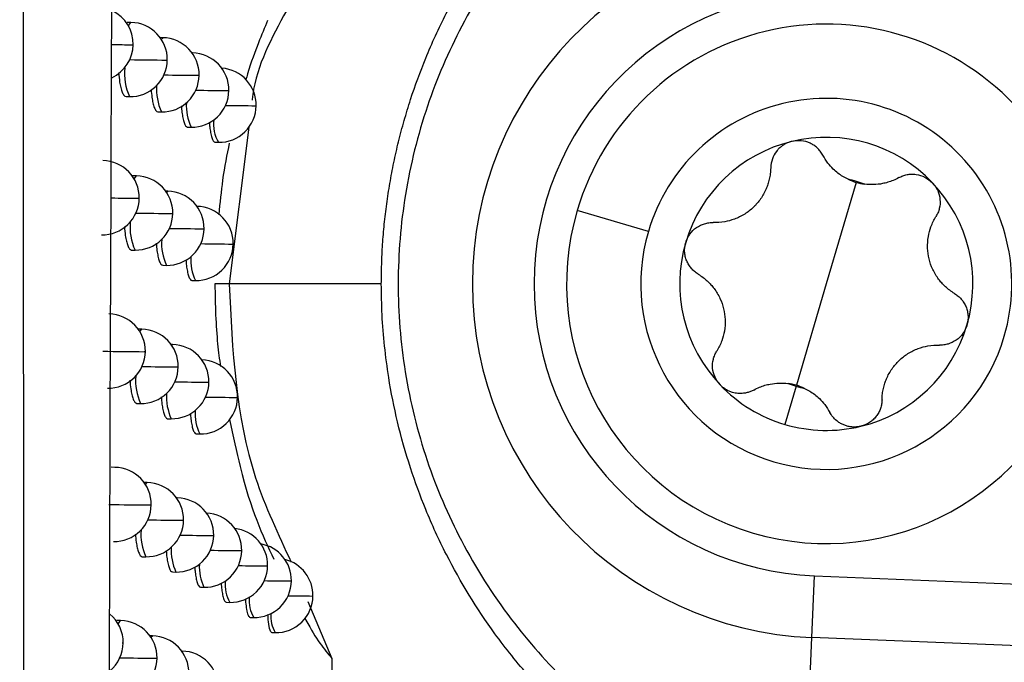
# Model space of a CAD drawing. Header units: millimetres. Extents: x 12 to 1209, y -252 to 1182.
# Tile 86 of 162: x 561 to 575, y 336 to 345. Entities that reach past the tile are written whole.
import ezdxf

# ---------------------------------------------------------------- set-up
doc = ezdxf.new("R2010")
doc.units = ezdxf.units.MM

msp = doc.modelspace()

# ---------------------------------------------------------------- linework, layer by layer
at = {"color": 7, "linetype": 'Continuous', "lineweight": 25}
for p, q in [((562.979, 344.911), (562.928, 344.912)), ((563.408, 344.705), (563.374, 344.706)), ((563.808, 344.5), (563.803, 344.5)), ((564.289, 343.993), (564.299, 343.993)), ((562.913, 343.912), (562.961, 343.911)), ((563.342, 343.706), (563.39, 343.706)), ((564.659, 343.788), (564.668, 343.788)), ((563.741, 343.501), (563.79, 343.5)), ((564.567, 343.5), (564.303, 341.388)), ((564.11, 343.296), (564.159, 343.296)), ((563.053, 342.843), (563.002, 342.844)), ((572.753, 342.755), (572.351, 341.388)), ((563.475, 342.637), (563.448, 342.638)), ((569.953, 342.094), (568.994, 342.376)), ((562.987, 341.844), (563.035, 341.843)), ((564.348, 341.925), (564.358, 341.925)), ((563.409, 341.638), (563.457, 341.637)), ((563.8, 341.433), (563.849, 341.432)), ((564.303, 341.388), (564.111, 341.388)), ((566.354, 341.388), (564.303, 341.388)), ((572.351, 341.388), (571.949, 340.021)), ((563.126, 340.776), (563.077, 340.777)), ((563.54, 340.57), (563.521, 340.571)), ((564.021, 340.063), (564.031, 340.063)), ((571.945, 340.008), (571.794, 339.493)), ((564.407, 339.858), (564.416, 339.858)), ((563.06, 339.777), (563.108, 339.776)), ((563.474, 339.571), (563.522, 339.57)), ((563.859, 339.366), (563.907, 339.365)), ((562.762, 338.915), (562.711, 338.916)), ((563.198, 338.709), (563.157, 338.71)), ((563.604, 338.504), (563.593, 338.504)), ((564.085, 337.997), (564.095, 337.997)), ((563.132, 337.71), (563.18, 337.71)), ((564.464, 337.792), (564.473, 337.792)), ((564.815, 337.587), (564.822, 337.587)), ((563.538, 337.505), (563.587, 337.504)), ((572.156, 336.623), (572.19, 337.453)), ((572.19, 337.453), (577.299, 337.244)), ((565.136, 337.384), (565.142, 337.384)), ((563.916, 337.3), (563.964, 337.299)), ((565.428, 337.181), (565.433, 337.181)), ((564.265, 337.096), (564.313, 337.095)), ((565.363, 337.109), (565.687, 336.341)), ((562.841, 336.85), (562.79, 336.851)), ((564.585, 336.892), (564.633, 336.891)), ((563.269, 336.644), (563.236, 336.645)), ((564.877, 336.689), (564.925, 336.688)), ((572.055, 334.173), (572.156, 336.623)), ((577.291, 336.412), (572.156, 336.623)), ((563.668, 336.439), (563.664, 336.439)), ((565.687, 336.341), (565.699, 335.146))]:
    msp.add_line(p, q, dxfattribs=at)
at = {"color": 7, "linetype": 'Continuous', "lineweight": 25, "flags": 128}
for points in [[(562.946, 344.862), (562.95, 344.873), (562.978, 344.911), (562.979, 344.911)], [(562.995, 344.611), (563.009, 344.611), (563.01, 344.611)], [(563.388, 344.686), (563.408, 344.705), (563.408, 344.705)], [(563.804, 344.5), (563.807, 344.5), (563.808, 344.5)], [(563.457, 344.404), (563.47, 344.404), (563.47, 344.404)], [(563.888, 344.198), (563.899, 344.198), (563.899, 344.198)], [(563.023, 342.803), (563.024, 342.805), (563.053, 342.843), (563.053, 342.843)], [(563.458, 342.624), (563.475, 342.637), (563.475, 342.637)], [(563.078, 342.542), (563.092, 342.542), (563.092, 342.542)], [(563.532, 342.336), (563.544, 342.336), (563.544, 342.336)], [(563.955, 342.13), (563.966, 342.13), (563.966, 342.13)], [(563.099, 340.744), (563.126, 340.776), (563.126, 340.776)], [(563.527, 340.562), (563.54, 340.57), (563.54, 340.57)], [(563.16, 340.475), (563.173, 340.475), (563.173, 340.475)], [(563.605, 340.268), (563.617, 340.268), (563.617, 340.269)], [(563.175, 338.685), (563.198, 338.709), (563.198, 338.709)], [(563.596, 338.501), (563.604, 338.504), (563.604, 338.504)], [(563.24, 338.408), (563.253, 338.408), (563.253, 338.408)], [(563.677, 338.202), (563.689, 338.202), (563.689, 338.202)], [(562.809, 336.805), (562.812, 336.812), (562.841, 336.85), (562.841, 336.85)], [(563.249, 336.626), (563.268, 336.644), (563.269, 336.644)], [(562.861, 336.549), (562.875, 336.549), (562.875, 336.55)], [(563.664, 336.438), (563.667, 336.439), (563.668, 336.439)], [(563.319, 336.343), (563.332, 336.343), (563.332, 336.343)]]:
    msp.add_lwpolyline(points, dxfattribs=at)
at = {"color": 7, "linetype": 'Continuous', "lineweight": 25}
for centre, radius, start, end in [((572.351, 341.388), 4.77, 92.3498, 267.6502), ((572.351, 341.388), 3.938, 92.3498, 267.6502), ((562.51, 344.618), 0.5, 359.2253, 63.9939), ((562.97, 344.411), 0.5, 359.1867, 88.9784), ((572.351, 341.388), 3.5, 343.6076, 163.6076), ((562.51, 344.618), 0.5, 295.3371, 359.2253), ((563.197, 380.342), 35.732, 269.2446, 269.676), ((563.399, 344.205), 0.5, 359.1609, 88.9784), ((563.799, 344), 0.5, 359.1481, 88.9784), ((562.97, 344.411), 0.5, 268.9784, 359.1867), ((563.955, 408.478), 64.076, 269.11384, 269.55435), ((563.662, 344.228), 0.77, 174.6057, 204.3), ((564.168, 343.796), 0.5, 359.1482, 85.9404), ((563.399, 344.205), 0.5, 268.9784, 359.1609), ((564.411, 407.205), 63.009, 269.10304, 269.52467), ((564.049, 344.008), 0.725, 175.7987, 204.6386), ((563.799, 344), 0.5, 268.9784, 359.1481), ((564.838, 407.012), 63.022, 269.10563, 269.5009), ((564.412, 343.79), 0.686, 176.8839, 204.9701), ((572.351, 341.388), 2.5, 343.6076, 163.6076), ((564.168, 343.796), 0.5, 268.9784, 359.1482), ((565.237, 407.892), 64.106, 269.12095, 269.48372), ((564.575, 343.539), 0.482, 172.8736, 210.3044), ((572.351, 341.388), 1.975, 103.6076, 163.6076), ((572.351, 341.388), 1.975, 43.6076, 103.6076), ((562.592, 342.549), 0.5, 359.2122, 88.9784), ((563.044, 342.343), 0.5, 359.1767, 88.9784), ((572.351, 341.388), 1.439, 68.9593, 78.2559), ((572.965, 343.473), 0.748, 244.6431, 253.6076), ((572.965, 343.473), 0.748, 253.6076, 262.5721), ((572.351, 341.388), 1.975, 343.6076, 43.6076), ((563.466, 342.137), 0.5, 359.1539, 88.9784), ((562.592, 342.549), 0.5, 268.9784, 359.2122), ((563.366, 387.666), 45.125, 269.1777, 269.6346), ((563.858, 341.932), 0.5, 359.1438, 88.9784), ((572.351, 341.388), 3.5, 163.6076, 343.6076), ((563.724, 342.156), 0.757, 174.9431, 204.393), ((563.044, 342.343), 0.5, 268.9784, 359.1767), ((564.036, 405.857), 63.523, 269.10772, 269.54494), ((563.466, 342.137), 0.5, 268.9784, 359.1539), ((564.484, 404.832), 62.704, 269.09983, 269.5167), ((572.351, 341.388), 2.5, 163.6076, 343.6076), ((564.106, 341.936), 0.714, 176.0874, 204.7247), ((563.858, 341.932), 0.5, 268.9784, 359.1438), ((564.904, 404.849), 62.927, 269.10493, 269.4944), ((572.351, 341.388), 1.975, 163.6076, 223.6076), ((564.463, 341.719), 0.678, 177.1341, 205.0497), ((562.674, 340.482), 0.5, 359.1998, 88.9784), ((563.117, 340.276), 0.5, 359.1675, 88.9784), ((572.351, 341.388), 1.975, 283.6076, 343.6076), ((563.531, 340.07), 0.5, 359.1475, 88.9784), ((563.679, 408.611), 68.139, 269.09298, 269.56391), ((562.674, 340.482), 0.5, 268.9784, 359.1998), ((563.916, 339.865), 0.5, 359.14, 87.7856), ((563.117, 340.276), 0.5, 268.9784, 359.1675), ((564.116, 403.302), 63.036, 269.10231, 269.53586), ((563.786, 340.084), 0.744, 175.2648, 204.4838), ((563.531, 340.07), 0.5, 268.9784, 359.1475), ((564.556, 402.511), 62.451, 269.09721, 269.50905), ((572.351, 341.388), 1.975, 223.6076, 253.6076), ((572.351, 341.388), 1.439, 248.9593, 253.6076), ((571.738, 339.303), 0.748, 64.6431, 82.5721), ((572.351, 341.388), 1.439, 253.6076, 258.2559), ((564.162, 339.866), 0.704, 176.3646, 204.8088), ((563.916, 339.865), 0.5, 268.9784, 359.14), ((564.969, 402.731), 62.876, 269.10473, 269.48823), ((564.513, 339.65), 0.67, 177.375, 205.1275), ((572.351, 341.388), 1.975, 253.6076, 283.6076), ((562.753, 338.415), 0.5, 359.1883, 88.9784), ((563.189, 338.21), 0.5, 359.159, 88.9784), ((563.595, 338.004), 0.5, 359.1418, 88.9784), ((563.771, 406.417), 68.011, 269.08082, 269.55304), ((562.753, 338.415), 0.5, 268.9784, 359.1883), ((563.973, 337.799), 0.5, 359.1369, 86.9565), ((563.189, 338.21), 0.5, 268.9784, 359.159), ((564.194, 400.811), 62.611, 269.09758, 269.52711), ((563.847, 338.014), 0.733, 175.5723, 204.5724), ((563.595, 338.004), 0.5, 268.9784, 359.1418), ((564.627, 400.241), 62.247, 269.09516, 269.50173), ((564.322, 337.595), 0.5, 359.1443, 83.4759), ((564.217, 337.797), 0.695, 176.631, 204.8911), ((564.642, 337.391), 0.5, 359.1641, 79.8116), ((563.973, 337.799), 0.5, 268.9784, 359.1369), ((565.032, 400.656), 62.866, 269.10499, 269.48238), ((564.563, 337.581), 0.662, 177.6073, 205.2035), ((564.322, 337.595), 0.5, 268.9784, 359.1443), ((565.412, 402.104), 64.52, 269.12652, 269.46971), ((564.933, 337.188), 0.5, 359.1964, 75.9222), ((564.714, 337.331), 0.466, 173.5302, 210.4912), ((564.642, 337.391), 0.5, 268.9784, 359.1641), ((565.604, 391.32), 53.938, 269.1213, 269.5024), ((564.933, 337.188), 0.5, 268.9784, 359.1964), ((565.922, 393.993), 56.814, 269.1681, 269.5021), ((565.016, 337.119), 0.445, 174.4071, 210.7497), ((562.375, 336.556), 0.5, 359.2158, 49.9073), ((565.291, 336.908), 0.427, 175.2162, 210.9991), ((562.832, 336.35), 0.5, 359.1775, 88.9784), ((563.26, 336.144), 0.5, 359.1511, 88.9784), ((562.375, 336.556), 0.5, 310.123, 359.2158), ((563.659, 335.939), 0.5, 359.1366, 88.9784), ((562.832, 336.35), 0.5, 268.9784, 359.1775), ((563.819, 399.721), 63.38, 269.10584, 269.54808)]:
    msp.add_arc(centre, radius, start, end, dxfattribs=at)
for points, knots in [([(561.545, 326.704), (561.536, 337.546), (561.517, 359.586), (561.495, 393.196), (561.485, 415.962), (561.48, 427.523)], [0, 0, 0, 0, 0.322772, 0.656099, 1, 1, 1, 1]), ([(563.449, 424.829), (563.3, 413.904), (563.001, 392.054), (562.757, 359.272), (562.688, 337.435), (562.654, 326.517)], [0, 0, 0, 0, 0.333333, 0.666689, 1, 1, 1, 1]), ([(566.354, 341.388), (566.355, 341.476), (566.357, 341.653), (566.37, 341.921), (566.393, 342.192), (566.425, 342.467), (566.468, 342.744), (566.521, 343.024), (566.585, 343.306), (566.66, 343.589), (566.775, 343.967), (566.954, 344.453), (567.202, 344.996), (567.513, 345.558), (567.881, 346.116), (568.296, 346.633), (568.733, 347.099), (569.169, 347.501), (569.639, 347.868), (570.092, 348.174), (570.536, 348.434), (570.987, 348.66), (571.442, 348.856), (571.752, 348.961), (571.905, 349.013)], [0, 0, 0, 0, 0.026092, 0.052603, 0.079534, 0.106888, 0.134665, 0.162867, 0.191495, 0.220552, 0.250037, 0.308914, 0.374635, 0.427583, 0.500018, 0.573613, 0.624765, 0.690196, 0.75003, 0.801947, 0.852901, 0.902892, 0.951925, 1, 1, 1, 1]), ([(572.055, 348.603), (571.978, 348.58), (571.822, 348.534), (571.592, 348.457), (571.364, 348.372), (571.138, 348.28), (570.794, 348.125), (570.363, 347.9), (569.661, 347.459), (568.882, 346.826), (568.066, 345.908), (567.422, 344.899), (566.94, 343.776), (566.648, 342.607), (566.549, 341.396), (566.645, 340.185), (566.936, 339.014), (567.416, 337.889), (568.059, 336.878), (568.875, 335.957), (569.617, 335.353), (570.223, 334.963), (570.624, 334.737), (571.063, 334.526), (571.542, 334.331), (571.881, 334.227), (572.055, 334.173)], [0, 0, 0, 0, 0.012491, 0.024995, 0.03751, 0.050034, 0.062568, 0.095707, 0.125056, 0.190518, 0.249961, 0.314429, 0.374786, 0.437977, 0.499593, 0.561265, 0.624498, 0.68492, 0.749454, 0.808927, 0.874421, 0.896655, 0.920271, 0.945326, 0.971881, 1, 1, 1, 1]), ([(565.074, 345.068), (564.876, 344.702), (564.665, 344.315), (564.615, 343.888), (564.612, 343.864)], [0, 0, 0, 0, 0.944118, 1, 1, 1, 1]), ([(564.822, 344.939), (564.781, 344.84), (564.693, 344.627), (564.592, 344.359), (564.536, 344.164), (564.528, 344.137)], [0, 0, 0, 0, 0.428037, 0.921204, 1, 1, 1, 1]), ([(562.814, 344.233), (562.818, 344.19), (562.824, 344.114), (562.842, 344.029), (562.862, 343.967), (562.885, 343.922), (562.903, 343.915), (562.913, 343.912)], [0, 0, 0, 0, 0.236579, 0.407536, 0.591988, 0.789932, 1, 1, 1, 1]), ([(563.252, 344.009), (563.255, 343.972), (563.261, 343.904), (563.276, 343.824), (563.294, 343.761), (563.317, 343.716), (563.333, 343.71), (563.342, 343.707)], [0, 0, 0, 0, 0.205636, 0.383055, 0.574834, 0.780964, 1, 1, 1, 1]), ([(563.66, 343.785), (563.662, 343.756), (563.666, 343.695), (563.68, 343.621), (563.696, 343.557), (563.717, 343.511), (563.733, 343.505), (563.741, 343.501)], [0, 0, 0, 0, 0.168995, 0.353585, 0.553877, 0.769857, 1, 1, 1, 1]), ([(564.037, 343.561), (564.038, 343.541), (564.042, 343.489), (564.053, 343.422), (564.068, 343.355), (564.088, 343.307), (564.103, 343.3), (564.11, 343.297)], [0, 0, 0, 0, 0.121083, 0.313906, 0.524945, 0.75418, 1, 1, 1, 1]), ([(564.305, 343.286), (564.273, 343.129), (564.216, 342.85), (564.178, 342.48), (564.162, 342.319)], [0, 0, 0, 0, 0.567107, 1, 1, 1, 1]), ([(571.887, 343.308), (571.871, 343.303), (571.839, 343.294), (571.793, 343.273), (571.751, 343.245), (571.712, 343.212), (571.664, 343.158), (571.614, 343.07), (571.605, 342.992), (571.601, 342.95)], [0, 0, 0, 0, 0.097487, 0.196081, 0.296022, 0.397541, 0.500858, 0.736255, 1, 1, 1, 1]), ([(572.305, 343.12), (572.294, 343.139), (572.272, 343.174), (572.23, 343.219), (572.184, 343.256), (572.114, 343.295), (572.013, 343.326), (571.928, 343.314), (571.887, 343.308)], [0, 0, 0, 0, 0.135646, 0.264029, 0.385317, 0.499709, 0.754414, 1, 1, 1, 1]), ([(572.644, 342.797), (572.621, 342.809), (572.573, 342.833), (572.506, 342.88), (572.437, 342.94), (572.365, 343.019), (572.326, 343.085), (572.305, 343.12)], [0, 0, 0, 0, 0.158839, 0.325059, 0.499286, 0.732295, 1, 1, 1, 1]), ([(571.601, 342.95), (571.599, 342.924), (571.597, 342.873), (571.584, 342.799), (571.565, 342.731), (571.531, 342.641), (571.471, 342.532), (571.372, 342.416), (571.251, 342.323), (571.118, 342.258), (570.974, 342.218), (570.879, 342.215), (570.828, 342.214)], [0, 0, 0, 0, 0.069618, 0.134543, 0.194837, 0.250578, 0.379239, 0.50015, 0.621024, 0.749726, 0.865603, 1, 1, 1, 1]), ([(573.328, 342.819), (573.304, 342.806), (573.256, 342.782), (573.182, 342.756), (573.094, 342.734), (572.989, 342.721), (572.907, 342.728), (572.868, 342.731)], [0, 0, 0, 0, 0.182457, 0.349412, 0.501049, 0.759157, 1, 1, 1, 1]), ([(573.328, 342.819), (573.346, 342.828), (573.381, 342.846), (573.439, 342.862), (573.499, 342.868), (573.581, 342.863), (573.685, 342.834), (573.749, 342.778), (573.781, 342.75)], [0, 0, 0, 0, 0.126524, 0.25025, 0.373773, 0.499743, 0.751748, 1, 1, 1, 1]), ([(573.781, 342.75), (573.791, 342.74), (573.809, 342.719), (573.833, 342.683), (573.865, 342.621), (573.89, 342.525), (573.881, 342.422), (573.857, 342.346), (573.838, 342.312), (573.828, 342.295)], [0, 0, 0, 0, 0.083027, 0.166378, 0.250753, 0.499959, 0.749068, 0.875043, 1, 1, 1, 1]), ([(574.079, 341.257), (574.057, 341.272), (574.014, 341.299), (573.957, 341.348), (573.907, 341.398), (573.846, 341.472), (573.782, 341.578), (573.731, 341.722), (573.71, 341.874), (573.721, 342.021), (573.758, 342.166), (573.804, 342.25), (573.828, 342.295)], [0, 0, 0, 0, 0.069618, 0.134543, 0.194837, 0.250578, 0.379239, 0.50015, 0.621024, 0.749726, 0.865603, 1, 1, 1, 1]), ([(562.891, 342.16), (562.894, 342.118), (562.901, 342.045), (562.918, 341.961), (562.937, 341.898), (562.96, 341.853), (562.978, 341.847), (562.987, 341.844)], [0, 0, 0, 0, 0.228799, 0.40145, 0.587768, 0.787749, 1, 1, 1, 1]), ([(570.457, 341.946), (570.461, 341.959), (570.47, 341.986), (570.489, 342.024), (570.527, 342.083), (570.597, 342.153), (570.691, 342.196), (570.769, 342.213), (570.808, 342.214), (570.828, 342.214)], [0, 0, 0, 0, 0.083027, 0.166378, 0.250753, 0.499959, 0.749068, 0.875043, 1, 1, 1, 1]), ([(563.321, 341.936), (563.324, 341.901), (563.329, 341.835), (563.344, 341.757), (563.361, 341.693), (563.383, 341.648), (563.4, 341.642), (563.409, 341.638)], [0, 0, 0, 0, 0.197216, 0.376395, 0.570167, 0.778525, 1, 1, 1, 1]), ([(570.623, 341.519), (570.607, 341.53), (570.574, 341.551), (570.531, 341.594), (570.496, 341.642), (570.468, 341.697), (570.449, 341.757), (570.44, 341.82), (570.442, 341.884), (570.452, 341.925), (570.457, 341.946)], [0, 0, 0, 0, 0.126476, 0.250145, 0.373611, 0.499527, 0.624265, 0.749321, 0.875558, 1, 1, 1, 1]), ([(563.721, 341.712), (563.723, 341.685), (563.727, 341.626), (563.74, 341.554), (563.756, 341.489), (563.777, 341.443), (563.792, 341.437), (563.8, 341.433)], [0, 0, 0, 0, 0.159364, 0.345811, 0.548331, 0.766909, 1, 1, 1, 1]), ([(570.623, 341.519), (570.646, 341.505), (570.689, 341.477), (570.746, 341.429), (570.795, 341.379), (570.857, 341.304), (570.921, 341.198), (570.971, 341.054), (570.992, 340.903), (570.982, 340.755), (570.945, 340.611), (570.899, 340.527), (570.874, 340.482)], [0, 0, 0, 0, 0.069618, 0.134543, 0.194837, 0.250578, 0.379239, 0.50015, 0.621024, 0.749726, 0.865603, 1, 1, 1, 1]), ([(564.111, 341.388), (564.113, 341.247), (564.118, 340.964), (564.144, 340.577), (564.172, 340.372), (564.186, 340.274)], [0, 0, 0, 0, 0.343205, 0.686894, 1, 1, 1, 1]), ([(564.303, 341.388), (564.346, 340.497), (564.408, 339.19), (564.963, 338.012), (565.14, 337.638)], [0, 0, 0, 0, 0.681674, 1, 1, 1, 1]), ([(571.905, 333.763), (571.82, 333.791), (571.649, 333.848), (571.394, 333.945), (571.14, 334.051), (570.887, 334.167), (570.636, 334.294), (570.387, 334.43), (570.14, 334.577), (569.896, 334.734), (569.573, 334.96), (569.167, 335.278), (568.732, 335.678), (568.294, 336.144), (567.77, 336.799), (567.304, 337.559), (566.954, 338.322), (566.735, 338.919), (566.567, 339.515), (566.458, 340.065), (566.395, 340.548), (566.36, 340.969), (566.356, 341.249), (566.354, 341.388)], [0, 0, 0, 0, 0.026669, 0.053636, 0.080901, 0.108466, 0.13633, 0.164493, 0.192957, 0.221722, 0.250786, 0.310264, 0.375295, 0.426546, 0.500524, 0.624914, 0.691025, 0.750219, 0.814113, 0.874658, 0.916913, 0.958692, 1, 1, 1, 1]), ([(574.079, 341.257), (574.096, 341.247), (574.129, 341.225), (574.171, 341.183), (574.207, 341.134), (574.235, 341.079), (574.254, 341.019), (574.262, 340.957), (574.261, 340.893), (574.251, 340.851), (574.246, 340.831)], [0, 0, 0, 0, 0.126476, 0.250145, 0.373611, 0.499527, 0.624265, 0.749321, 0.875558, 1, 1, 1, 1]), ([(574.246, 340.831), (574.242, 340.817), (574.233, 340.791), (574.214, 340.753), (574.176, 340.693), (574.105, 340.624), (574.012, 340.58), (573.934, 340.563), (573.894, 340.563), (573.875, 340.562)], [0, 0, 0, 0, 0.083027, 0.166378, 0.250753, 0.499959, 0.749068, 0.875043, 1, 1, 1, 1]), ([(573.102, 339.826), (573.103, 339.853), (573.106, 339.904), (573.119, 339.978), (573.137, 340.046), (573.171, 340.136), (573.231, 340.244), (573.331, 340.36), (573.451, 340.454), (573.584, 340.519), (573.728, 340.559), (573.824, 340.561), (573.875, 340.562)], [0, 0, 0, 0, 0.069618, 0.134543, 0.194837, 0.250578, 0.379239, 0.50015, 0.621024, 0.749726, 0.865603, 1, 1, 1, 1]), ([(570.921, 340.026), (570.912, 340.037), (570.893, 340.058), (570.87, 340.093), (570.837, 340.155), (570.812, 340.251), (570.821, 340.354), (570.846, 340.43), (570.865, 340.465), (570.874, 340.482)], [0, 0, 0, 0, 0.083027, 0.166378, 0.250753, 0.499959, 0.749068, 0.875043, 1, 1, 1, 1]), ([(562.966, 340.088), (562.969, 340.048), (562.975, 339.976), (562.992, 339.894), (563.01, 339.831), (563.033, 339.786), (563.051, 339.78), (563.06, 339.777)], [0, 0, 0, 0, 0.220921, 0.395276, 0.58348, 0.785526, 1, 1, 1, 1]), ([(571.087, 339.925), (571.071, 339.93), (571.04, 339.941), (570.997, 339.964), (570.956, 339.992), (570.933, 340.015), (570.921, 340.026)], [0, 0, 0, 0, 0.253236, 0.5024032, 0.7503767, 1, 1, 1, 1]), ([(571.374, 339.957), (571.399, 339.97), (571.447, 339.995), (571.521, 340.021), (571.609, 340.042), (571.713, 340.055), (571.795, 340.049), (571.835, 340.045)], [0, 0, 0, 0, 0.182457, 0.349412, 0.501049, 0.759157, 1, 1, 1, 1]), ([(572.058, 339.979), (572.082, 339.968), (572.129, 339.943), (572.196, 339.897), (572.266, 339.837), (572.337, 339.758), (572.377, 339.691), (572.398, 339.656)], [0, 0, 0, 0, 0.158839, 0.325059, 0.499286, 0.732295, 1, 1, 1, 1]), ([(563.388, 339.864), (563.391, 339.831), (563.396, 339.766), (563.41, 339.69), (563.427, 339.626), (563.449, 339.581), (563.465, 339.575), (563.474, 339.571)], [0, 0, 0, 0, 0.188627, 0.369579, 0.565379, 0.776015, 1, 1, 1, 1]), ([(571.374, 339.957), (571.36, 339.95), (571.331, 339.935), (571.284, 339.921), (571.228, 339.91), (571.16, 339.908), (571.111, 339.919), (571.087, 339.925)], [0, 0, 0, 0, 0.166001, 0.332649, 0.502313, 0.753757, 1, 1, 1, 1]), ([(573.102, 339.826), (573.101, 339.807), (573.099, 339.767), (573.083, 339.709), (573.059, 339.654), (573.025, 339.602), (572.983, 339.556), (572.933, 339.518), (572.877, 339.487), (572.836, 339.475), (572.816, 339.469)], [0, 0, 0, 0, 0.126476, 0.250145, 0.373611, 0.499527, 0.624265, 0.749321, 0.875558, 1, 1, 1, 1]), ([(563.781, 339.64), (563.783, 339.615), (563.787, 339.559), (563.799, 339.488), (563.815, 339.423), (563.835, 339.376), (563.851, 339.37), (563.859, 339.366)], [0, 0, 0, 0, 0.149351, 0.337679, 0.542498, 0.763795, 1, 1, 1, 1]), ([(572.622, 339.473), (572.607, 339.479), (572.575, 339.489), (572.531, 339.513), (572.483, 339.548), (572.436, 339.594), (572.41, 339.635), (572.398, 339.656)], [0, 0, 0, 0, 0.16382, 0.329134, 0.498108, 0.751373, 1, 1, 1, 1]), ([(564.31, 339.56), (564.356, 339.34), (564.546, 338.44), (564.751, 338.005), (564.906, 337.676)], [0, 0, 0, 0, 0.244186, 1, 1, 1, 1]), ([(572.816, 339.469), (572.8, 339.465), (572.768, 339.459), (572.719, 339.457), (572.67, 339.461), (572.638, 339.469), (572.622, 339.473)], [0, 0, 0, 0, 0.249623, 0.497597, 0.746764, 1, 1, 1, 1]), ([(563.04, 338.016), (563.043, 337.978), (563.049, 337.908), (563.065, 337.828), (563.083, 337.765), (563.106, 337.72), (563.123, 337.714), (563.132, 337.711)], [0, 0, 0, 0, 0.212936, 0.389005, 0.579115, 0.783259, 1, 1, 1, 1]), ([(563.455, 337.793), (563.457, 337.762), (563.462, 337.699), (563.476, 337.624), (563.493, 337.56), (563.514, 337.515), (563.53, 337.508), (563.538, 337.505)], [0, 0, 0, 0, 0.179844, 0.362584, 0.560447, 0.773422, 1, 1, 1, 1]), ([(563.84, 337.57), (563.841, 337.547), (563.845, 337.492), (563.857, 337.423), (563.873, 337.357), (563.893, 337.31), (563.908, 337.304), (563.916, 337.3)], [0, 0, 0, 0, 0.138861, 0.329099, 0.536308, 0.760471, 1, 1, 1, 1]), ([(564.195, 337.355), (564.196, 337.34), (564.199, 337.293), (564.209, 337.227), (564.223, 337.158), (564.242, 337.107), (564.257, 337.1), (564.265, 337.096)], [0, 0, 0, 0, 0.09265, 0.288651, 0.505498, 0.743165, 1, 1, 1, 1]), ([(564.522, 337.144), (564.523, 337.129), (564.527, 337.074), (564.538, 336.993), (564.558, 336.91), (564.576, 336.898), (564.585, 336.892)], [0, 0, 0, 0, 0.098159, 0.354309, 0.655534, 1, 1, 1, 1]), ([(564.821, 336.933), (564.823, 336.899), (564.829, 336.808), (564.85, 336.712), (564.868, 336.697), (564.877, 336.689)], [0, 0, 0, 0, 0.233008, 0.617772, 1, 1, 1, 1]), ([(565.326, 336.88), (565.33, 336.872), (565.475, 336.597), (565.582, 336.467), (565.687, 336.341)], [0, 0, 0, 0, 0.026878, 1, 1, 1, 1])]:
    msp.add_open_spline(points, degree=3, knots=knots, dxfattribs=at)

doc.saveas('drawing.dxf')
